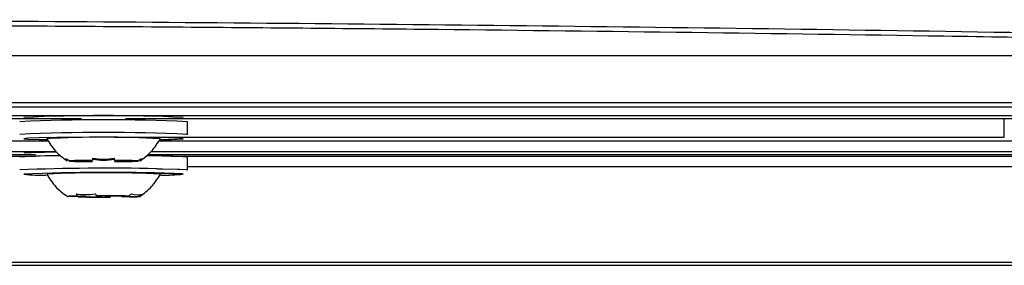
# Model space of a CAD drawing. Header units: millimetres. Extents: x 15231 to 16570, y 10019 to 11489.
# Tile 109 of 206: x 16045 to 16091, y 10565 to 10576. Entities that reach past the tile are written whole.
import ezdxf

# ---------------------------------------------------------------- set-up
doc = ezdxf.new("R2010")
doc.units = ezdxf.units.MM

msp = doc.modelspace()

# ---------------------------------------------------------------- linework, layer by layer
at = {"color": 7, "linetype": 'Continuous', "lineweight": 25}
for p, q in [((15919.083, 10574.451), (16113.012, 10574.451)), ((15914.201, 10572.245), (16117.893, 10572.245)), ((16120.736, 10572.027), (16016.047, 10572.027)), ((16111.047, 10571.617), (15921.047, 10571.617)), ((16111.047, 10571.608), (15921.047, 10571.608)), ((16047.512, 10571.473), (15984.582, 10571.473)), ((16106.804, 10571.473), (16049.582, 10571.473)), ((16052.497, 10570.736), (16052.497, 10571.335)), ((16090.959, 10570.615), (16090.959, 10571.473)), ((15986.156, 10570.442), (16045.938, 10570.442)), ((16049.062, 10570.615), (16090.959, 10570.615)), ((16051.156, 10570.442), (16106.804, 10570.442)), ((16052.497, 10570.736), (16052.456, 10570.726)), ((15985.782, 10569.927), (16046.312, 10569.927)), ((16050.782, 10569.927), (16106.804, 10569.927)), ((16045.334, 10569.782), (15985.61, 10569.782)), ((15985.622, 10569.792), (16045.334, 10569.792)), ((15986.73, 10569.704), (16045.332, 10569.704)), ((16047.726, 10569.492), (16046.919, 10569.492)), ((16046.919, 10569.474), (16047.726, 10569.474)), ((16050.176, 10569.492), (16049.369, 10569.492)), ((16049.369, 10569.474), (16050.176, 10569.474)), ((16107.597, 10569.782), (16050.61, 10569.782)), ((16050.622, 10569.792), (16107.597, 10569.792)), ((16051.73, 10569.704), (16107.597, 10569.704)), ((16052.497, 10569.064), (16052.497, 10569.664)), ((16052.024, 10569.096), (16052.124, 10569.093)), ((16109.763, 10569.204), (16052.497, 10569.204)), ((16051.842, 10568.895), (16052.001, 10568.889)), ((16047.58, 10567.813), (16046.869, 10567.806)), ((16047.321, 10567.832), (16047.704, 10567.82)), ((16047.358, 10567.79), (16048.069, 10567.797)), ((16048.611, 10567.828), (16048.228, 10567.841)), ((16048.484, 10567.795), (16048.867, 10567.782)), ((16049.736, 10567.833), (16049.026, 10567.826)), ((16049.773, 10567.791), (16049.39, 10567.803)), ((16049.515, 10567.81), (16050.225, 10567.817)), ((16131.091, 10564.564), (15901.004, 10564.564)), ((16130.96, 10564.695), (15901.135, 10564.695))]:
    msp.add_line(p, q, dxfattribs=at)
at = {"color": 7, "linetype": 'Continuous', "lineweight": 25, "flags": 128}
for points in [[(16052.297, 10570.536), (16052.114, 10570.556), (16051.581, 10570.574), (16050.752, 10570.589), (16049.706, 10570.598), (16048.547, 10570.601), (16047.388, 10570.598), (16046.343, 10570.589), (16045.513, 10570.574), (16044.981, 10570.556), (16044.797, 10570.536), (16044.981, 10570.515), (16045.513, 10570.497), (16045.864, 10570.49)], [(16044.828, 10569.855), (16044.824, 10569.871), (16045.132, 10569.891), (16045.76, 10569.907), (16046.282, 10569.916)], [(16051.051, 10569.117), (16051.317, 10569.113), (16052.024, 10569.096)], [(16052.124, 10569.093), (16052.422, 10569.077), (16052.497, 10569.064)], [(16052.297, 10568.863), (16052.237, 10568.875), (16051.848, 10568.895)], [(16047.321, 10567.832), (16047.188, 10567.829), (16047.074, 10567.826), (16046.981, 10567.823), (16046.911, 10567.82), (16046.864, 10567.816), (16046.841, 10567.813), (16046.843, 10567.809), (16046.869, 10567.806)], [(16049.773, 10567.791), (16049.907, 10567.793), (16050.021, 10567.796), (16050.113, 10567.799), (16050.184, 10567.803), (16050.23, 10567.806), (16050.253, 10567.81), (16050.251, 10567.813), (16050.225, 10567.817)]]:
    msp.add_lwpolyline(points, dxfattribs=at)
at = {"color": 7, "linetype": 'Continuous', "lineweight": 25}
for centre, radius, start, end in [((16048.547, 10486.839), 84.589, 87.32353, 92.67647), ((16048.553, 10493.247), 78.379, 87.2623, 92.74664), ((16048.547, 10486.239), 84.589, 87.32353, 92.67647), ((16048.543, 10522.784), 47.826, 86.7889, 93.2015), ((16051.275, 10581.905), 11.415, 269.7645, 275.1374), ((16046.22, 10548.381), 21.344, 89.1425, 94.3595), ((16048.012, 10538.787), 30.725, 89.9613, 92.0384), ((16048.012, 10600.18), 30.725, 267.9616, 270.0387), ((16048.213, 10550.348), 19.15, 90.5417, 91.458), ((16048.213, 10588.618), 19.15, 268.542, 269.4583), ((16049.083, 10538.787), 30.725, 87.9616, 90.0387), ((16048.881, 10550.348), 19.15, 88.542, 89.4583), ((16049.083, 10600.18), 30.725, 269.9613, 272.0384), ((16048.881, 10588.618), 19.15, 270.5417, 271.458), ((16050.811, 10546.243), 23.481, 85.8811, 90.611), ((16048.672, 10466.448), 102.697, 88.67267, 92.27403), ((16048.735, 10478.152), 90.796, 88.03515, 92.48546), ((16045.659, 10576.776), 7.96, 263.7869, 271.3698), ((16048.547, 10513.899), 55.03, 87.2131, 92.7853), ((16051.278, 10580.478), 11.66, 269.8332, 275.0123), ((16048.531, 10647.802), 80.021, 269.16041, 270.24065), ((16047.709, 10566.673), 1.146, 90.2235, 96.4468), ((16048.527, 10615.859), 48.064, 269.4533, 269.9478), ((16048.564, 10487.821), 80.021, 89.16041, 90.24065), ((16048.567, 10519.764), 48.064, 89.4533, 89.9478), ((16049.386, 10568.949), 1.146, 270.2235, 276.4468)]:
    msp.add_arc(centre, radius, start, end, dxfattribs=at)
for points, knots in [([(16113.756, 10575.111), (16097.804, 10575.455), (16081.684, 10575.713), (16057.254, 10575.973), (16049.069, 10576.038), (16038.784, 10576.093), (16036.724, 10576.103), (16032.608, 10576.119), (16030.55, 10576.126), (16024.377, 10576.142), (16020.263, 10576.148), (16007.924, 10576.148), (15999.703, 10576.127), (15987.38, 10576.062), (15983.273, 10576.035), (15975.062, 10575.97), (15970.962, 10575.932), (15950.527, 10575.715), (15934.348, 10575.456), (15918.339, 10575.111)], [0, 0, 0, 0, 0.25, 0.25, 0.375, 0.375, 0.40625, 0.40625, 0.4375, 0.4375, 0.5, 0.5, 0.625, 0.625, 0.6875, 0.6875, 0.75, 0.75, 1, 1, 1, 1]), ([(16111.728, 10574.93), (16110.751, 10574.951), (16109.771, 10574.971), (16107.812, 10575.012), (16104.872, 10575.071), (16098, 10575.202), (16084.202, 10575.439), (16072.284, 10575.595), (16060.307, 10575.72), (16056.305, 10575.757), (16048.28, 10575.82), (16044.255, 10575.846), (16036.203, 10575.888), (16032.174, 10575.904), (16024.11, 10575.925), (16020.074, 10575.93), (15999.926, 10575.93), (15983.881, 10575.846), (15963.916, 10575.638), (15959.927, 10575.591), (15951.959, 10575.487), (15947.977, 10575.429), (15940.043, 10575.304), (15934.112, 10575.203), (15927.228, 10575.071), (15924.285, 10575.012), (15922.325, 10574.971), (15921.344, 10574.951), (15920.367, 10574.93)], [0, 0, 0, 0, 0.015625, 0.015625, 0.03125, 0.0625, 0.125, 0.25, 0.25, 0.3125, 0.3125, 0.375, 0.375, 0.4375, 0.4375, 0.5, 0.5, 0.75, 0.75, 0.8125, 0.8125, 0.875, 0.875, 0.9375, 0.96875, 0.984375, 0.984375, 1, 1, 1, 1]), ([(16045.872, 10570.535), (16046, 10570.329), (16046.255, 10569.916), (16046.645, 10569.627), (16046.84, 10569.482)], [0, 0, 0, 0, 0.500043, 1, 1, 1, 1]), ([(16050.255, 10569.482), (16050.45, 10569.627), (16050.839, 10569.916), (16051.095, 10570.329), (16051.222, 10570.535)], [0, 0, 0, 0, 0.499957, 1, 1, 1, 1]), ([(16045.872, 10568.863), (16046, 10568.657), (16046.255, 10568.244), (16046.645, 10567.955), (16046.84, 10567.811)], [0, 0, 0, 0, 0.500039, 1, 1, 1, 1]), ([(16050.255, 10567.811), (16050.45, 10567.955), (16050.839, 10568.244), (16051.095, 10568.657), (16051.222, 10568.863)], [0, 0, 0, 0, 0.499955, 1, 1, 1, 1]), ([(16050.963, 10568.913), (16051.208, 10568.909), (16051.548, 10568.904), (16051.777, 10568.897), (16051.842, 10568.895)], [0, 0, 0, 0, 0.719619, 1, 1, 1, 1])]:
    msp.add_open_spline(points, degree=3, knots=knots, dxfattribs=at)
for points in [[(16046.769, 10569.573), (16046.744, 10569.528), (16046.744, 10569.534), (16046.769, 10569.591)], [(16046.919, 10569.492), (16046.868, 10569.524), (16046.818, 10569.556), (16046.769, 10569.591)], [(16048.032, 10569.613), (16048.371, 10569.562), (16048.723, 10569.562), (16049.062, 10569.613)], [(16048.032, 10569.613), (16048.032, 10569.578), (16048.032, 10569.544), (16048.032, 10569.512)], [(16049.062, 10569.551), (16048.724, 10569.499), (16048.371, 10569.499), (16048.032, 10569.551)], [(16049.062, 10569.512), (16049.062, 10569.544), (16049.062, 10569.578), (16049.062, 10569.613)], [(16050.325, 10569.591), (16050.276, 10569.556), (16050.227, 10569.524), (16050.176, 10569.492)], [(16050.325, 10569.591), (16050.351, 10569.534), (16050.351, 10569.528), (16050.325, 10569.573)], [(16047.25, 10567.933), (16047.536, 10567.885), (16047.846, 10567.888), (16048.157, 10567.942)], [(16047.25, 10567.933), (16047.274, 10567.898), (16047.297, 10567.864), (16047.321, 10567.832)], [(16048.228, 10567.841), (16048.204, 10567.873), (16048.18, 10567.906), (16048.157, 10567.942)], [(16049.868, 10567.933), (16049.825, 10567.898), (16049.781, 10567.864), (16049.736, 10567.833)], [(16049.868, 10567.933), (16050.051, 10567.876), (16050.218, 10567.871), (16050.357, 10567.917)], [(16050.225, 10567.817), (16050.27, 10567.849), (16050.314, 10567.882), (16050.357, 10567.917)]]:
    msp.add_open_spline(points, degree=3, dxfattribs=at)

doc.saveas('drawing.dxf')
